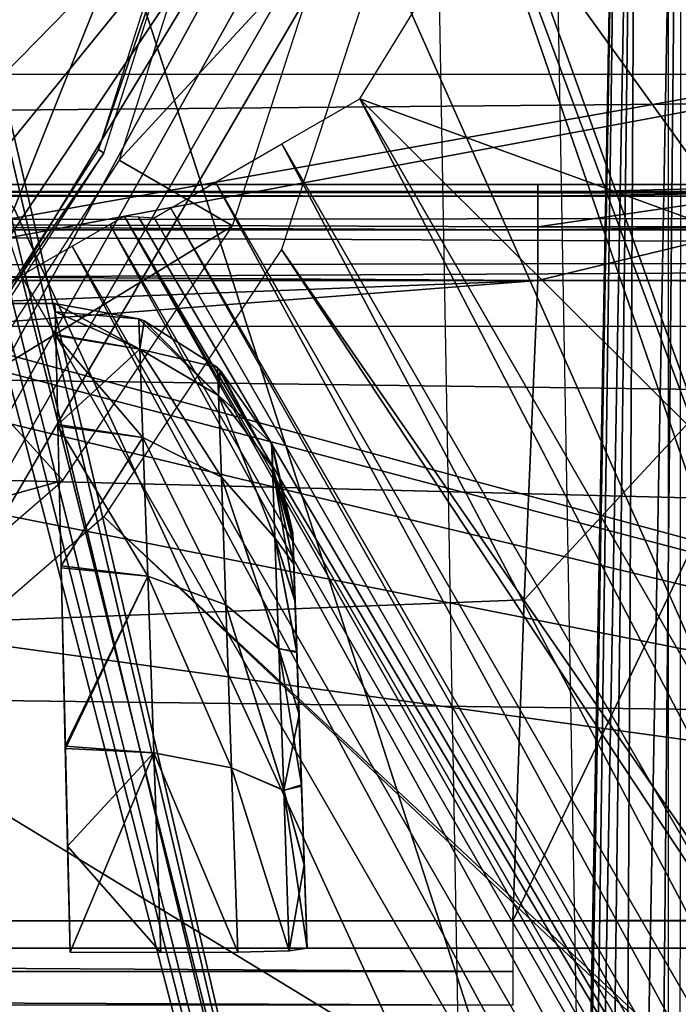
# Model space of a CAD drawing. Header units: millimetres. Extents: x -75 to 75, y -5 to 37.
# Tile 115 of 256: x -19.52 to -16.75, y 2.55 to 6.69. Entities that reach past the tile are written whole.
import ezdxf

# ---------------------------------------------------------------- set-up
doc = ezdxf.new("R2010")
doc.units = ezdxf.units.MM
doc.header["$LTSCALE"] = 101.851852
for name, color, linetype in [('102', 7, 'CONTINUOUS'), ('107', 7, 'CONTINUOUS'), ('113', 7, 'CONTINUOUS'), ('118', 7, 'CONTINUOUS'), ('139', 7, 'CONTINUOUS'), ('140', 7, 'CONTINUOUS'), ('174', 7, 'CONTINUOUS'), ('191', 7, 'CONTINUOUS'), ('192', 7, 'CONTINUOUS'), ('202', 7, 'CONTINUOUS'), ('205', 7, 'CONTINUOUS'), ('218', 7, 'CONTINUOUS'), ('350', 7, 'CONTINUOUS'), ('353', 7, 'CONTINUOUS'), ('354', 7, 'CONTINUOUS'), ('398', 7, 'CONTINUOUS'), ('413', 7, 'CONTINUOUS'), ('422', 7, 'CONTINUOUS'), ('426', 7, 'CONTINUOUS'), ('429', 7, 'CONTINUOUS'), ('43', 7, 'CONTINUOUS'), ('550', 7, 'CONTINUOUS'), ('553', 7, 'CONTINUOUS'), ('573', 7, 'CONTINUOUS'), ('587', 7, 'CONTINUOUS'), ('6', 7, 'CONTINUOUS'), ('604', 7, 'CONTINUOUS'), ('614', 7, 'CONTINUOUS'), ('632', 7, 'CONTINUOUS'), ('675', 7, 'CONTINUOUS'), ('678', 7, 'CONTINUOUS'), ('679', 7, 'CONTINUOUS'), ('760', 7, 'CONTINUOUS'), ('763', 7, 'CONTINUOUS'), ('8', 7, 'CONTINUOUS')]:
    doc.layers.add(name, color=color, linetype=linetype)

msp = doc.modelspace()

# ---------------------------------------------------------------- linework, layer by layer
at = {"layer": '102', "color": 251, "linetype": 'Continuous', "true_color": 0x464b4f}
for points in [[(-52, 6, -42.422), (-50.8451, 6, -40.4783), (-17.3407, 6, -42.422), (-52, 6, -42.422)], [(-11.5018, 6, 15.2483), (-11.9801, 6, 15.1532), (-52, 6, 16.422), (-11.5018, 6, 15.2483)], [(-52, 6, -4.75), (-11.9801, 6, 15.1532), (-51.5216, 6, -4.8452), (-52, 6, -4.75)], [(52, 6, 16.422), (-11.5018, 6, 15.2483), (-52, 6, 16.422), (52, 6, 16.422)], [(-11.9801, 6, 15.1532), (-52, 6, -4.75), (-52, 6, 16.422), (-11.9801, 6, 15.1532)], [(-51.5216, 6, -4.8452), (-11.9801, 6, 15.1532), (-51.1161, 6, -5.1161), (-51.5216, 6, -4.8452)], [(-51.1161, 6, -5.1161), (-11.9801, 6, 15.1532), (-50.8451, 6, -5.5217), (-51.1161, 6, -5.1161)], [(-50.8451, 6, -5.5217), (-11.9801, 6, 15.1532), (-50.75, 6, -6), (-50.8451, 6, -5.5217)], [(-50.8451, 6, -40.4783), (-50.75, 6, -40), (-17.3407, 6, -42.422), (-50.8451, 6, -40.4783)], [(-12.6566, 6, 14.4767), (-50.75, 6, -40), (-12.3856, 6, 14.8822), (-12.6566, 6, 14.4767)], [(-12.3856, 6, 14.8822), (-50.75, 6, -40), (-50.75, 6, -6), (-12.3856, 6, 14.8822)], [(-11.9801, 6, 15.1532), (-12.3856, 6, 14.8822), (-50.75, 6, -6), (-11.9801, 6, 15.1532)], [(-12.7518, 6, 13.9983), (-50.75, 6, -40), (-12.6566, 6, 14.4767), (-12.7518, 6, 13.9983)], [(-50.75, 6, -40), (-12.7518, 6, 13.9983), (-17.3407, 6, -42.422), (-50.75, 6, -40)], [(-17.3407, 6, -42.422), (-12.7518, 6, 13.9983), (-15.9884, 6, -42.6021), (-17.3407, 6, -42.422)]]:
    msp.add_3dface(points, dxfattribs=at)
at = {"layer": '107', "color": 251, "linetype": 'Continuous', "true_color": 0x464b4f}
for points in [[(-19.7295, 5.5, 82.0106), (-19.3705, 5.5, 82.0106), (-19.7295, 5.5, 79.9894), (-19.7295, 5.5, 82.0106)], [(-19.7295, 5.5, 79.9894), (-19.3705, 5.5, 82.0106), (-19.3705, 5.5, 79.9894), (-19.7295, 5.5, 79.9894)]]:
    msp.add_3dface(points, dxfattribs=at)
at = {"layer": '113', "color": 251, "linetype": 'Continuous', "true_color": 0x464b4f}
for points in [[(-18.3711, 4.5349, 82.0106), (-18.3699, 4.5007, 82.3791), (-18.3101, 2.7895, 78.0056), (-18.3711, 4.5349, 82.0106)], [(-18.3711, 4.5349, 79.9894), (-18.3711, 4.5349, 82.0106), (-18.3101, 2.7895, 78.0056), (-18.3711, 4.5349, 79.9894)], [(-18.3699, 4.5022, 79.6292), (-18.3711, 4.5349, 79.9894), (-18.3101, 2.7895, 78.0056), (-18.3699, 4.5022, 79.6292)], [(-18.3666, 4.406, 79.2829), (-18.3699, 4.5022, 79.6292), (-18.3101, 2.7895, 78.0056), (-18.3666, 4.406, 79.2829)], [(-18.3699, 4.5007, 82.3791), (-18.3665, 4.4032, 82.7244), (-18.3101, 2.7895, 78.0056), (-18.3699, 4.5007, 82.3791)], [(-18.3611, 4.2493, 78.9593), (-18.3666, 4.406, 79.2829), (-18.3101, 2.7895, 78.0056), (-18.3611, 4.2493, 78.9593)], [(-18.3665, 4.4032, 82.7244), (-18.361, 4.2455, 83.0468), (-18.3101, 2.7895, 78.0056), (-18.3665, 4.4032, 82.7244)], [(-18.3537, 4.0371, 78.669), (-18.3611, 4.2493, 78.9593), (-18.3101, 2.7895, 78.0056), (-18.3537, 4.0371, 78.669)], [(-18.361, 4.2455, 83.0468), (-18.3535, 4.0328, 83.3359), (-18.3101, 2.7895, 78.0056), (-18.361, 4.2455, 83.0468)], [(-18.3446, 3.7765, 78.4214), (-18.3537, 4.0371, 78.669), (-18.3101, 2.7895, 78.0056), (-18.3446, 3.7765, 78.4214)], [(-18.3535, 4.0328, 83.3359), (-18.3444, 3.7718, 83.5823), (-18.3101, 2.7895, 78.0056), (-18.3535, 4.0328, 83.3359)], [(-18.3341, 3.4756, 78.2244), (-18.3446, 3.7765, 78.4214), (-18.3101, 2.7895, 78.0056), (-18.3341, 3.4756, 78.2244)], [(-18.3444, 3.7718, 83.5823), (-18.3339, 3.4709, 83.7781), (-18.3101, 2.7895, 78.0056), (-18.3444, 3.7718, 83.5823)], [(-18.3225, 3.1444, 78.0845), (-18.3341, 3.4756, 78.2244), (-18.3101, 2.7895, 78.0056), (-18.3225, 3.1444, 78.0845)], [(-18.3339, 3.4709, 83.7781), (-18.3223, 3.1399, 83.9169), (-18.3101, 2.7895, 78.0056), (-18.3339, 3.4709, 83.7781)], [(-18.3223, 3.1399, 83.9169), (-18.3101, 2.7895, 83.9944), (-18.3101, 2.7895, 78.0056), (-18.3223, 3.1399, 83.9169)]]:
    msp.add_3dface(points, dxfattribs=at)
at = {"layer": '118', "color": 251, "linetype": 'Continuous', "true_color": 0x464b4f}
for points in [[(-19.018, 5.4358, 79.9894), (-19.3705, 5.5, 79.9894), (-19.018, 5.4358, 82.0106), (-19.018, 5.4358, 79.9894)], [(-19.3705, 5.5, 79.9894), (-19.3705, 5.5, 82.0106), (-19.018, 5.4358, 82.0106), (-19.3705, 5.5, 79.9894)], [(-18.9958, 5.4272, 82.0106), (-19.018, 5.4358, 79.9894), (-19.018, 5.4358, 82.0106), (-18.9958, 5.4272, 82.0106)], [(-18.9958, 5.4272, 79.9894), (-19.018, 5.4358, 79.9894), (-18.9958, 5.4272, 82.0106), (-18.9958, 5.4272, 79.9894)], [(-18.687, 5.23, 79.9894), (-18.9958, 5.4272, 79.9894), (-18.687, 5.23, 82.0106), (-18.687, 5.23, 79.9894)], [(-18.687, 5.23, 82.0106), (-18.9958, 5.4272, 79.9894), (-18.9958, 5.4272, 82.0106), (-18.687, 5.23, 82.0106)], [(-18.6758, 5.2193, 79.9894), (-18.687, 5.23, 79.9894), (-18.6758, 5.2193, 82.0106), (-18.6758, 5.2193, 79.9894)], [(-18.6758, 5.2193, 82.0106), (-18.687, 5.23, 79.9894), (-18.687, 5.23, 82.0106), (-18.6758, 5.2193, 82.0106)], [(-18.4598, 4.9133, 79.9894), (-18.6758, 5.2193, 79.9894), (-18.4598, 4.9133, 82.0106), (-18.4598, 4.9133, 79.9894)], [(-18.4598, 4.9133, 82.0106), (-18.6758, 5.2193, 79.9894), (-18.6758, 5.2193, 82.0106), (-18.4598, 4.9133, 82.0106)], [(-18.4569, 4.9067, 79.9894), (-18.4598, 4.9133, 79.9894), (-18.4569, 4.9067, 82.0106), (-18.4569, 4.9067, 79.9894)], [(-18.4569, 4.9067, 82.0106), (-18.4598, 4.9133, 79.9894), (-18.4598, 4.9133, 82.0106), (-18.4569, 4.9067, 82.0106)], [(-18.3711, 4.5349, 82.0106), (-18.3711, 4.5349, 79.9894), (-18.4569, 4.9067, 79.9894), (-18.3711, 4.5349, 82.0106)], [(-18.3711, 4.5349, 82.0106), (-18.4569, 4.9067, 79.9894), (-18.4569, 4.9067, 82.0106), (-18.3711, 4.5349, 82.0106)]]:
    msp.add_3dface(points, dxfattribs=at)
at = {"layer": '139', "color": 251, "linetype": 'Continuous', "true_color": 0x464b4f}
for points in [[(-19.3705, 5.5, 79.9894), (-19.0136, 5.3083, 79.1351), (-19.3674, 5.3695, 79.114), (-19.3705, 5.5, 79.9894)], [(-19.3705, 5.5, 79.9894), (-19.018, 5.4358, 79.9894), (-19.0136, 5.3083, 79.1351), (-19.3705, 5.5, 79.9894)], [(-19.018, 5.4358, 79.9894), (-18.9958, 5.4272, 79.9894), (-18.6829, 5.1125, 79.2005), (-19.018, 5.4358, 79.9894)], [(-19.018, 5.4358, 79.9894), (-18.6829, 5.1125, 79.2005), (-19.0136, 5.3083, 79.1351), (-19.018, 5.4358, 79.9894)], [(-18.9958, 5.4272, 79.9894), (-18.687, 5.23, 79.9894), (-18.6829, 5.1125, 79.2005), (-18.9958, 5.4272, 79.9894)], [(-19.3674, 5.3695, 79.114), (-19.0136, 5.3083, 79.1351), (-19.3586, 4.9909, 78.3174), (-19.3674, 5.3695, 79.114)], [(-19.0136, 5.3083, 79.1351), (-19.0006, 4.9367, 78.3556), (-19.3586, 4.9909, 78.3174), (-19.0136, 5.3083, 79.1351)], [(-19.0136, 5.3083, 79.1351), (-18.6709, 4.7701, 78.4802), (-19.0006, 4.9367, 78.3556), (-19.0136, 5.3083, 79.1351)], [(-18.6829, 5.1125, 79.2005), (-18.6709, 4.7701, 78.4802), (-19.0136, 5.3083, 79.1351), (-18.6829, 5.1125, 79.2005)], [(-18.687, 5.23, 79.9894), (-18.4563, 4.8114, 79.3004), (-18.6829, 5.1125, 79.2005), (-18.687, 5.23, 79.9894)], [(-18.687, 5.23, 79.9894), (-18.6758, 5.2193, 79.9894), (-18.4563, 4.8114, 79.3004), (-18.687, 5.23, 79.9894)], [(-18.6758, 5.2193, 79.9894), (-18.4598, 4.9133, 79.9894), (-18.4563, 4.8114, 79.3004), (-18.6758, 5.2193, 79.9894)], [(-18.4563, 4.8114, 79.3004), (-18.4459, 4.5147, 78.6705), (-18.6829, 5.1125, 79.2005), (-18.4563, 4.8114, 79.3004)], [(-18.6829, 5.1125, 79.2005), (-18.4459, 4.5147, 78.6705), (-18.6709, 4.7701, 78.4802), (-18.6829, 5.1125, 79.2005)], [(-19.3586, 4.9909, 78.3174), (-19.0006, 4.9367, 78.3556), (-19.3448, 4.397, 77.6653), (-19.3586, 4.9909, 78.3174)], [(-19.0006, 4.9367, 78.3556), (-18.9802, 4.3538, 77.7188), (-19.3448, 4.397, 77.6653), (-19.0006, 4.9367, 78.3556)], [(-19.0006, 4.9367, 78.3556), (-18.6522, 4.2328, 77.8912), (-18.9802, 4.3538, 77.7188), (-19.0006, 4.9367, 78.3556)], [(-18.6709, 4.7701, 78.4802), (-18.6522, 4.2328, 77.8912), (-19.0006, 4.9367, 78.3556), (-18.6709, 4.7701, 78.4802)], [(-18.3699, 4.5022, 79.6292), (-18.4598, 4.9133, 79.9894), (-18.4569, 4.9067, 79.9894), (-18.3699, 4.5022, 79.6292)], [(-18.4598, 4.9133, 79.9894), (-18.3699, 4.5022, 79.6292), (-18.4563, 4.8114, 79.3004), (-18.4598, 4.9133, 79.9894)], [(-18.3711, 4.5349, 79.9894), (-18.3699, 4.5022, 79.6292), (-18.4569, 4.9067, 79.9894), (-18.3711, 4.5349, 79.9894)], [(-18.3666, 4.406, 79.2829), (-18.3611, 4.2493, 78.9593), (-18.4563, 4.8114, 79.3004), (-18.3666, 4.406, 79.2829)], [(-18.4563, 4.8114, 79.3004), (-18.3611, 4.2493, 78.9593), (-18.4459, 4.5147, 78.6705), (-18.4563, 4.8114, 79.3004)], [(-18.3699, 4.5022, 79.6292), (-18.3666, 4.406, 79.2829), (-18.4563, 4.8114, 79.3004), (-18.3699, 4.5022, 79.6292)], [(-18.6709, 4.7701, 78.4802), (-18.4296, 4.0485, 78.1534), (-18.6522, 4.2328, 77.8912), (-18.6709, 4.7701, 78.4802)], [(-18.4459, 4.5147, 78.6705), (-18.4296, 4.0485, 78.1534), (-18.6709, 4.7701, 78.4802), (-18.4459, 4.5147, 78.6705)], [(-18.4459, 4.5147, 78.6705), (-18.3537, 4.0371, 78.669), (-18.4296, 4.0485, 78.1534), (-18.4459, 4.5147, 78.6705)], [(-18.3611, 4.2493, 78.9593), (-18.3537, 4.0371, 78.669), (-18.4459, 4.5147, 78.6705), (-18.3611, 4.2493, 78.9593)], [(-19.3448, 4.397, 77.6653), (-18.9802, 4.3538, 77.7188), (-19.3271, 3.6391, 77.214), (-19.3448, 4.397, 77.6653)], [(-18.9802, 4.3538, 77.7188), (-18.9543, 3.6105, 77.2802), (-19.3271, 3.6391, 77.214), (-18.9802, 4.3538, 77.7188)], [(-18.9802, 4.3538, 77.7188), (-18.6282, 3.5473, 77.4844), (-18.9543, 3.6105, 77.2802), (-18.9802, 4.3538, 77.7188)], [(-18.6522, 4.2328, 77.8912), (-18.6282, 3.5473, 77.4844), (-18.9802, 4.3538, 77.7188), (-18.6522, 4.2328, 77.8912)], [(-18.4296, 4.0485, 78.1534), (-18.4088, 3.4528, 77.7933), (-18.6522, 4.2328, 77.8912), (-18.4296, 4.0485, 78.1534)], [(-18.6522, 4.2328, 77.8912), (-18.4088, 3.4528, 77.7933), (-18.6282, 3.5473, 77.4844), (-18.6522, 4.2328, 77.8912)], [(-18.3446, 3.7765, 78.4214), (-18.3341, 3.4756, 78.2244), (-18.4296, 4.0485, 78.1534), (-18.3446, 3.7765, 78.4214)], [(-18.4296, 4.0485, 78.1534), (-18.3341, 3.4756, 78.2244), (-18.4088, 3.4528, 77.7933), (-18.4296, 4.0485, 78.1534)], [(-18.3537, 4.0371, 78.669), (-18.3446, 3.7765, 78.4214), (-18.4296, 4.0485, 78.1534), (-18.3537, 4.0371, 78.669)], [(-19.3271, 3.6391, 77.214), (-18.9543, 3.6105, 77.2802), (-19.3173, 3.2188, 77.0767), (-19.3271, 3.6391, 77.214)], [(-18.9543, 3.6105, 77.2802), (-18.925, 2.7715, 77.0778), (-19.3173, 3.2188, 77.0767), (-18.9543, 3.6105, 77.2802)], [(-18.6282, 3.5473, 77.4844), (-18.6012, 2.7732, 77.2951), (-18.9543, 3.6105, 77.2802), (-18.6282, 3.5473, 77.4844)], [(-18.6012, 2.7732, 77.2951), (-18.925, 2.7715, 77.0778), (-18.9543, 3.6105, 77.2802), (-18.6012, 2.7732, 77.2951)], [(-18.4088, 3.4528, 77.7933), (-18.3853, 2.7785, 77.6209), (-18.6282, 3.5473, 77.4844), (-18.4088, 3.4528, 77.7933)], [(-18.3853, 2.7785, 77.6209), (-18.6012, 2.7732, 77.2951), (-18.6282, 3.5473, 77.4844), (-18.3853, 2.7785, 77.6209)], [(-18.3341, 3.4756, 78.2244), (-18.3225, 3.1444, 78.0845), (-18.4088, 3.4528, 77.7933), (-18.3341, 3.4756, 78.2244)], [(-18.4088, 3.4528, 77.7933), (-18.3101, 2.7895, 78.0056), (-18.3853, 2.7785, 77.6209), (-18.4088, 3.4528, 77.7933)], [(-18.3225, 3.1444, 78.0845), (-18.3101, 2.7895, 78.0056), (-18.4088, 3.4528, 77.7933), (-18.3225, 3.1444, 78.0845)], [(-18.925, 2.7715, 77.0778), (-19.307, 2.7727, 77.0018), (-19.3173, 3.2188, 77.0767), (-18.925, 2.7715, 77.0778)]]:
    msp.add_3dface(points, dxfattribs=at)
at = {"layer": '140', "color": 251, "linetype": 'Continuous', "true_color": 0x464b4f}
for points in [[(-19.018, 5.4358, 82.0106), (-19.3705, 5.5, 82.0106), (-19.3696, 5.4651, 82.4666), (-19.018, 5.4358, 82.0106)], [(-19.3696, 5.4651, 82.4666), (-19.3673, 5.3657, 82.8983), (-19.0136, 5.3083, 82.8649), (-19.3696, 5.4651, 82.4666)], [(-19.018, 5.4358, 82.0106), (-19.3696, 5.4651, 82.4666), (-19.0136, 5.3083, 82.8649), (-19.018, 5.4358, 82.0106)], [(-18.9958, 5.4272, 82.0106), (-19.018, 5.4358, 82.0106), (-19.0136, 5.3083, 82.8649), (-18.9958, 5.4272, 82.0106)], [(-18.687, 5.23, 82.0106), (-18.9958, 5.4272, 82.0106), (-19.0136, 5.3083, 82.8649), (-18.687, 5.23, 82.0106)], [(-19.3673, 5.3657, 82.8983), (-19.3584, 4.9842, 83.6926), (-19.0006, 4.9367, 83.6444), (-19.3673, 5.3657, 82.8983)], [(-19.0136, 5.3083, 82.8649), (-19.3673, 5.3657, 82.8983), (-19.0006, 4.9367, 83.6444), (-19.0136, 5.3083, 82.8649)], [(-18.687, 5.23, 82.0106), (-19.0136, 5.3083, 82.8649), (-18.6829, 5.1125, 82.7995), (-18.687, 5.23, 82.0106)], [(-18.6829, 5.1125, 82.7995), (-19.0136, 5.3083, 82.8649), (-18.6709, 4.7701, 83.5198), (-18.6829, 5.1125, 82.7995)], [(-19.0136, 5.3083, 82.8649), (-19.0006, 4.9367, 83.6444), (-18.6709, 4.7701, 83.5198), (-19.0136, 5.3083, 82.8649)], [(-18.6758, 5.2193, 82.0106), (-18.687, 5.23, 82.0106), (-18.6829, 5.1125, 82.7995), (-18.6758, 5.2193, 82.0106)], [(-18.4598, 4.9133, 82.0106), (-18.6758, 5.2193, 82.0106), (-18.6829, 5.1125, 82.7995), (-18.4598, 4.9133, 82.0106)], [(-18.4563, 4.8114, 82.6995), (-18.6829, 5.1125, 82.7995), (-18.4459, 4.5147, 83.3295), (-18.4563, 4.8114, 82.6995)], [(-18.4598, 4.9133, 82.0106), (-18.6829, 5.1125, 82.7995), (-18.4563, 4.8114, 82.6995), (-18.4598, 4.9133, 82.0106)], [(-18.6829, 5.1125, 82.7995), (-18.6709, 4.7701, 83.5198), (-18.4459, 4.5147, 83.3295), (-18.6829, 5.1125, 82.7995)], [(-19.0006, 4.9367, 83.6444), (-19.3584, 4.9842, 83.6926), (-18.9802, 4.3538, 84.2812), (-19.0006, 4.9367, 83.6444)], [(-19.3584, 4.9842, 83.6926), (-19.3446, 4.3882, 84.3418), (-18.9802, 4.3538, 84.2812), (-19.3584, 4.9842, 83.6926)], [(-18.6709, 4.7701, 83.5198), (-19.0006, 4.9367, 83.6444), (-18.6522, 4.2328, 84.1088), (-18.6709, 4.7701, 83.5198)], [(-19.0006, 4.9367, 83.6444), (-18.9802, 4.3538, 84.2812), (-18.6522, 4.2328, 84.1088), (-19.0006, 4.9367, 83.6444)], [(-18.4569, 4.9067, 82.0106), (-18.4598, 4.9133, 82.0106), (-18.4563, 4.8114, 82.6995), (-18.4569, 4.9067, 82.0106)], [(-18.3711, 4.5349, 82.0106), (-18.4569, 4.9067, 82.0106), (-18.4563, 4.8114, 82.6995), (-18.3711, 4.5349, 82.0106)], [(-18.3699, 4.5007, 82.3791), (-18.3711, 4.5349, 82.0106), (-18.4563, 4.8114, 82.6995), (-18.3699, 4.5007, 82.3791)], [(-18.3665, 4.4032, 82.7244), (-18.4563, 4.8114, 82.6995), (-18.4459, 4.5147, 83.3295), (-18.3665, 4.4032, 82.7244)], [(-18.3665, 4.4032, 82.7244), (-18.3699, 4.5007, 82.3791), (-18.4563, 4.8114, 82.6995), (-18.3665, 4.4032, 82.7244)], [(-18.4459, 4.5147, 83.3295), (-18.6709, 4.7701, 83.5198), (-18.4296, 4.0486, 83.8465), (-18.4459, 4.5147, 83.3295)], [(-18.6709, 4.7701, 83.5198), (-18.6522, 4.2328, 84.1088), (-18.4296, 4.0486, 83.8465), (-18.6709, 4.7701, 83.5198)], [(-18.361, 4.2455, 83.0468), (-18.3665, 4.4032, 82.7244), (-18.4459, 4.5147, 83.3295), (-18.361, 4.2455, 83.0468)], [(-18.3535, 4.0328, 83.3359), (-18.4459, 4.5147, 83.3295), (-18.4296, 4.0486, 83.8465), (-18.3535, 4.0328, 83.3359)], [(-18.3535, 4.0328, 83.3359), (-18.361, 4.2455, 83.0468), (-18.4459, 4.5147, 83.3295), (-18.3535, 4.0328, 83.3359)], [(-19.3446, 4.3882, 84.3418), (-19.3269, 3.6293, 84.79), (-18.9802, 4.3538, 84.2812), (-19.3446, 4.3882, 84.3418)], [(-18.9802, 4.3538, 84.2812), (-19.3269, 3.6293, 84.79), (-18.9543, 3.6104, 84.7199), (-18.9802, 4.3538, 84.2812)], [(-18.6522, 4.2328, 84.1088), (-18.9802, 4.3538, 84.2812), (-18.6282, 3.5474, 84.5156), (-18.6522, 4.2328, 84.1088)], [(-18.9802, 4.3538, 84.2812), (-18.9543, 3.6104, 84.7199), (-18.6282, 3.5474, 84.5156), (-18.9802, 4.3538, 84.2812)], [(-18.4296, 4.0486, 83.8465), (-18.6522, 4.2328, 84.1088), (-18.4088, 3.453, 84.2066), (-18.4296, 4.0486, 83.8465)], [(-18.6522, 4.2328, 84.1088), (-18.6282, 3.5474, 84.5156), (-18.4088, 3.453, 84.2066), (-18.6522, 4.2328, 84.1088)], [(-18.3444, 3.7718, 83.5823), (-18.4296, 4.0486, 83.8465), (-18.4088, 3.453, 84.2066), (-18.3444, 3.7718, 83.5823)], [(-18.3444, 3.7718, 83.5823), (-18.3535, 4.0328, 83.3359), (-18.4296, 4.0486, 83.8465), (-18.3444, 3.7718, 83.5823)], [(-18.3339, 3.4709, 83.7781), (-18.3444, 3.7718, 83.5823), (-18.4088, 3.453, 84.2066), (-18.3339, 3.4709, 83.7781)], [(-19.3269, 3.6293, 84.79), (-19.307, 2.7727, 84.9982), (-18.9543, 3.6104, 84.7199), (-19.3269, 3.6293, 84.79)], [(-18.9543, 3.6104, 84.7199), (-19.307, 2.7727, 84.9982), (-18.925, 2.7715, 84.9222), (-18.9543, 3.6104, 84.7199)], [(-18.9543, 3.6104, 84.7199), (-18.6012, 2.7732, 84.7049), (-18.6282, 3.5474, 84.5156), (-18.9543, 3.6104, 84.7199)], [(-18.9543, 3.6104, 84.7199), (-18.925, 2.7715, 84.9222), (-18.6012, 2.7732, 84.7049), (-18.9543, 3.6104, 84.7199)], [(-18.4088, 3.453, 84.2066), (-18.6282, 3.5474, 84.5156), (-18.3853, 2.7785, 84.3791), (-18.4088, 3.453, 84.2066)], [(-18.6282, 3.5474, 84.5156), (-18.6012, 2.7732, 84.7049), (-18.3853, 2.7785, 84.3791), (-18.6282, 3.5474, 84.5156)], [(-18.3223, 3.1399, 83.9169), (-18.3339, 3.4709, 83.7781), (-18.4088, 3.453, 84.2066), (-18.3223, 3.1399, 83.9169)], [(-18.3223, 3.1399, 83.9169), (-18.4088, 3.453, 84.2066), (-18.3853, 2.7785, 84.3791), (-18.3223, 3.1399, 83.9169)], [(-18.3101, 2.7895, 83.9944), (-18.3223, 3.1399, 83.9169), (-18.3853, 2.7785, 84.3791), (-18.3101, 2.7895, 83.9944)], [(-18.6012, 2.7732, 84.7049), (-18.3875, 2.7784, 84.3844), (-18.3853, 2.7785, 84.3791), (-18.6012, 2.7732, 84.7049)]]:
    msp.add_3dface(points, dxfattribs=at)
at = {"layer": '174', "color": 251, "linetype": 'Continuous', "true_color": 0x464b4f}
for points in [[(-55.2537, 12.2105, -93.7391), (-20.6443, 5.5761, -93.5074), (-10.3562, 7.4922, -93.5743), (-55.2537, 12.2105, -93.7391)], [(-10.3562, 7.4922, -93.5743), (-20.6443, 5.5761, -93.5074), (-10.3562, 2.7895, -93.4101), (-10.3562, 7.4922, -93.5743)], [(-20.6443, 5.5761, -93.5074), (-20.3681, 5.4188, -93.5019), (-10.3562, 2.7895, -93.4101), (-20.6443, 5.5761, -93.5074)], [(-20.3681, 5.4188, -93.5019), (-20.1037, 5.1241, -93.4916), (-10.3562, 2.7895, -93.4101), (-20.3681, 5.4188, -93.5019)], [(-20.1037, 5.1241, -93.4916), (-19.8939, 4.6713, -93.4758), (-10.3562, 2.7895, -93.4101), (-20.1037, 5.1241, -93.4916)], [(-19.8939, 4.6713, -93.4758), (-19.8033, 4.0893, -93.4555), (-10.3562, 2.7895, -93.4101), (-19.8939, 4.6713, -93.4758)], [(-19.8033, 4.0893, -93.4555), (-19.7806, 2.7895, -93.4101), (-10.3562, 2.7895, -93.4101), (-19.8033, 4.0893, -93.4555)]]:
    msp.add_3dface(points, dxfattribs=at)
at = {"layer": '191', "color": 251, "linetype": 'Continuous', "true_color": 0x464b4f}
for points in [[(-52, 5.5958, 17.0564), (-52, 4.2501, 17.6839), (52, 2.9042, 18.3115), (-52, 5.5958, 17.0564)], [(52, 5.5958, 17.0564), (-52, 5.5958, 17.0564), (52, 4.2501, 17.6839), (52, 5.5958, 17.0564)], [(52, 4.2501, 17.6839), (-52, 5.5958, 17.0564), (52, 2.9042, 18.3115), (52, 4.2501, 17.6839)], [(-52, 4.2501, 17.6839), (-52, 2.9042, 18.3115), (52, 2.9042, 18.3115), (-52, 4.2501, 17.6839)]]:
    msp.add_3dface(points, dxfattribs=at)
at = {"layer": '192', "color": 251, "linetype": 'Continuous', "true_color": 0x464b4f}
for points in [[(52, 6, 16.422), (-52, 6, 16.422), (-52, 5.9505, 16.6804), (52, 6, 16.422)], [(52, 5.9505, 16.6804), (52, 6, 16.422), (-52, 5.9505, 16.6804), (52, 5.9505, 16.6804)], [(-52, 5.809, 16.9025), (52, 5.9505, 16.6804), (-52, 5.9505, 16.6804), (-52, 5.809, 16.9025)], [(52, 5.809, 16.9025), (52, 5.9505, 16.6804), (-52, 5.809, 16.9025), (52, 5.809, 16.9025)], [(-52, 5.5958, 17.0564), (52, 5.809, 16.9025), (-52, 5.809, 16.9025), (-52, 5.5958, 17.0564)], [(-52, 5.5958, 17.0564), (52, 5.5958, 17.0564), (52, 5.809, 16.9025), (-52, 5.5958, 17.0564)]]:
    msp.add_3dface(points, dxfattribs=at)
at = {"layer": '202', "color": 251, "linetype": 'Continuous', "true_color": 0x464b4f}
for points in [[(-52, 4.2501, -43.6839), (-52, 5.5958, -43.0564), (-17.3407, 5.5958, -43.0564), (-52, 4.2501, -43.6839)], [(-17.3972, 4.2532, -43.6825), (-52, 2.9042, -44.3115), (-17.3407, 5.5958, -43.0564), (-17.3972, 4.2532, -43.6825)], [(-52, 2.9042, -44.3115), (-52, 4.2501, -43.6839), (-17.3407, 5.5958, -43.0564), (-52, 2.9042, -44.3115)], [(-17.445, 2.9042, -44.3115), (-52, 2.9042, -44.3115), (-17.3972, 4.2532, -43.6825), (-17.445, 2.9042, -44.3115)]]:
    msp.add_3dface(points, dxfattribs=at)
at = {"layer": '205', "color": 251, "linetype": 'Continuous', "true_color": 0x464b4f}
for points in [[(-52, 2.9042, -44.3115), (-17.445, 2.9042, -44.3115), (-17.445, 2.6908, -44.4656), (-52, 2.9042, -44.3115)], [(-52, 2.691, -44.4654), (-52, 2.9042, -44.3115), (-17.445, 2.6908, -44.4656), (-52, 2.691, -44.4654)], [(-52, 2.5495, -44.6875), (-52, 2.691, -44.4654), (-17.445, 2.5495, -44.6875), (-52, 2.5495, -44.6875)], [(-17.445, 2.5495, -44.6875), (-52, 2.691, -44.4654), (-17.445, 2.6908, -44.4656), (-17.445, 2.5495, -44.6875)]]:
    msp.add_3dface(points, dxfattribs=at)
at = {"layer": '218', "color": 251, "linetype": 'Continuous', "true_color": 0x464b4f}
for points in [[(-58.5, 7.4961, 93.5745), (-10.3562, 12.2105, 93.7391), (-55.0838, 5.6242, 93.5091), (-58.5, 7.4961, 93.5745)], [(-55.0838, 5.6242, 93.5091), (-10.3562, 12.2105, 93.7391), (-54.9162, 5.6242, 93.5091), (-55.0838, 5.6242, 93.5091)], [(-54.9162, 5.6242, 93.5091), (-10.3562, 12.2105, 93.7391), (-54.6527, 5.5791, 93.5075), (-54.9162, 5.6242, 93.5091)], [(-54.6527, 5.5791, 93.5075), (-10.3562, 12.2105, 93.7391), (-54.3735, 5.4232, 93.5021), (-54.6527, 5.5791, 93.5075)], [(-54.3735, 5.4232, 93.5021), (-10.3562, 12.2105, 93.7391), (-54.104, 5.1245, 93.4916), (-54.3735, 5.4232, 93.5021)], [(-54.104, 5.1245, 93.4916), (-10.3562, 12.2105, 93.7391), (-53.8924, 4.6662, 93.4756), (-54.104, 5.1245, 93.4916)], [(-53.8924, 4.6662, 93.4756), (-10.3562, 12.2105, 93.7391), (-53.8033, 4.0893, 93.4555), (-53.8924, 4.6662, 93.4756)], [(-53.8033, 4.0893, 93.4555), (-10.3562, 12.2105, 93.7391), (-53.7806, 2.7895, 93.4101), (-53.8033, 4.0893, 93.4555)], [(-10.3562, 12.2105, 93.7391), (-38.3557, 5.5761, 93.5074), (-53.7806, 2.7895, 93.4101), (-10.3562, 12.2105, 93.7391)], [(-38.0838, 5.6242, 93.5091), (-38.3557, 5.5761, 93.5074), (-10.3562, 12.2105, 93.7391), (-38.0838, 5.6242, 93.5091)], [(-37.9162, 5.6242, 93.5091), (-38.0838, 5.6242, 93.5091), (-10.3562, 12.2105, 93.7391), (-37.9162, 5.6242, 93.5091)], [(-37.6527, 5.5791, 93.5075), (-37.9162, 5.6242, 93.5091), (-10.3562, 12.2105, 93.7391), (-37.6527, 5.5791, 93.5075)], [(-37.3735, 5.4232, 93.5021), (-37.6527, 5.5791, 93.5075), (-10.3562, 12.2105, 93.7391), (-37.3735, 5.4232, 93.5021)], [(-37.104, 5.1245, 93.4916), (-37.3735, 5.4232, 93.5021), (-10.3562, 12.2105, 93.7391), (-37.104, 5.1245, 93.4916)], [(-36.8924, 4.6662, 93.4756), (-37.104, 5.1245, 93.4916), (-10.3562, 12.2105, 93.7391), (-36.8924, 4.6662, 93.4756)], [(-36.8033, 4.0893, 93.4555), (-36.8924, 4.6662, 93.4756), (-10.3562, 12.2105, 93.7391), (-36.8033, 4.0893, 93.4555)], [(-36.7806, 2.7895, 93.4101), (-36.8033, 4.0893, 93.4555), (-10.3562, 12.2105, 93.7391), (-36.7806, 2.7895, 93.4101)], [(-10.3562, 7.4948, 93.5744), (-36.7806, 2.7895, 93.4101), (-10.3562, 12.2105, 93.7391), (-10.3562, 7.4948, 93.5744)], [(-10.3562, 2.7895, 93.4101), (-36.7806, 2.7895, 93.4101), (-10.3562, 7.4948, 93.5744), (-10.3562, 2.7895, 93.4101)]]:
    msp.add_3dface(points, dxfattribs=at)
at = {"layer": '350', "color": 251, "linetype": 'Continuous', "true_color": 0x464b4f}
for points in [[(-17.445, 2.9042, -44.3115), (-16.1545, 5.5936, -43.2154), (-16.3058, 2.9078, -44.4553), (-17.445, 2.9042, -44.3115)], [(-17.445, 2.9042, -44.3115), (-17.3972, 4.2532, -43.6825), (-16.1545, 5.5936, -43.2154), (-17.445, 2.9042, -44.3115)], [(-17.3972, 4.2532, -43.6825), (-17.3407, 5.5958, -43.0564), (-16.1545, 5.5936, -43.2154), (-17.3972, 4.2532, -43.6825)]]:
    msp.add_3dface(points, dxfattribs=at)
at = {"layer": '353', "color": 251, "linetype": 'Continuous', "true_color": 0x464b4f}
for points in [[(-17.3407, 5.9645, -42.6422), (-15.9884, 6, -42.6021), (-16.3578, 5.9644, -42.741), (-17.3407, 5.9645, -42.6422)], [(-17.3407, 6, -42.422), (-15.9884, 6, -42.6021), (-17.3407, 5.9645, -42.6422), (-17.3407, 6, -42.422)], [(-17.3407, 5.9645, -42.6422), (-16.3578, 5.9644, -42.741), (-17.3407, 5.9505, -42.6804), (-17.3407, 5.9645, -42.6422)], [(-17.3407, 5.9505, -42.6804), (-16.3578, 5.9644, -42.741), (-17.3407, 5.8227, -42.8875), (-17.3407, 5.9505, -42.6804)], [(-17.3407, 5.8227, -42.8875), (-16.3578, 5.9644, -42.741), (-16.4065, 5.8226, -42.9814), (-17.3407, 5.8227, -42.8875)], [(-17.3407, 5.8227, -42.8875), (-16.4065, 5.8226, -42.9814), (-17.3407, 5.8092, -42.9023), (-17.3407, 5.8227, -42.8875)], [(-16.4065, 5.8226, -42.9814), (-17.3407, 5.5958, -43.0564), (-17.3407, 5.8092, -42.9023), (-16.4065, 5.8226, -42.9814)], [(-16.1545, 5.5936, -43.2154), (-17.3407, 5.5958, -43.0564), (-16.4065, 5.8226, -42.9814), (-16.1545, 5.5936, -43.2154)]]:
    msp.add_3dface(points, dxfattribs=at)
at = {"layer": '354', "color": 251, "linetype": 'Continuous', "true_color": 0x464b4f}
for points in [[(-52, 6, -42.422), (-17.3407, 6, -42.422), (-17.3407, 5.9645, -42.6422), (-52, 6, -42.422)], [(-52, 5.9505, -42.6804), (-52, 6, -42.422), (-17.3407, 5.9505, -42.6804), (-52, 5.9505, -42.6804)], [(-52, 6, -42.422), (-17.3407, 5.9645, -42.6422), (-17.3407, 5.9505, -42.6804), (-52, 6, -42.422)], [(-52, 5.9505, -42.6804), (-17.3407, 5.8227, -42.8875), (-17.3407, 5.8092, -42.9023), (-52, 5.9505, -42.6804)], [(-52, 5.9505, -42.6804), (-17.3407, 5.9505, -42.6804), (-17.3407, 5.8227, -42.8875), (-52, 5.9505, -42.6804)], [(-52, 5.809, -42.9025), (-52, 5.9505, -42.6804), (-17.3407, 5.8092, -42.9023), (-52, 5.809, -42.9025)], [(-17.3407, 5.5958, -43.0564), (-52, 5.809, -42.9025), (-17.3407, 5.8092, -42.9023), (-17.3407, 5.5958, -43.0564)], [(-17.3407, 5.5958, -43.0564), (-52, 5.5958, -43.0564), (-52, 5.809, -42.9025), (-17.3407, 5.5958, -43.0564)]]:
    msp.add_3dface(points, dxfattribs=at)
at = {"layer": '398', "color": 251, "linetype": 'Continuous', "true_color": 0x464b4f}
for points in [[(-16.793, -0.0814, 160.5), (-19.0881, 7.0358, 160.5), (-16.793, 20.0814, 160.5), (-16.793, -0.0814, 160.5)], [(-19.5419, 5.8989, 160.5), (-19.0881, 7.0358, 160.5), (-16.793, -0.0814, 160.5), (-19.5419, 5.8989, 160.5)], [(-25, -4.4214, 160.5), (-19.5419, 5.8989, 160.5), (-16.793, -0.0814, 160.5), (-25, -4.4214, 160.5)]]:
    msp.add_3dface(points, dxfattribs=at)
at = {"layer": '413', "color": 251, "linetype": 'Continuous', "true_color": 0x464b4f}
for points in [[(-15.8017, 2.6098, 162.5), (-17.961, 8.6055, 162.5), (-17.9398, 8.3551, 162.5), (-15.8017, 2.6098, 162.5)], [(-15.8017, 8.6055, 162.5), (-17.961, 8.6055, 162.5), (-15.8017, 2.6098, 162.5), (-15.8017, 8.6055, 162.5)], [(-17.9994, 7.0083, 162.5), (-15.6653, 1.7464, 162.5), (-17.9398, 8.3551, 162.5), (-17.9994, 7.0083, 162.5)], [(-15.6653, 1.7464, 162.5), (-15.8017, 2.6098, 162.5), (-17.9398, 8.3551, 162.5), (-15.6653, 1.7464, 162.5)], [(-18.4178, 5.7264, 162.5), (-15.6653, 1.7464, 162.5), (-17.9994, 7.0083, 162.5), (-18.4178, 5.7264, 162.5)], [(-19.1645, 4.6035, 162.5), (-15.2718, 0.9707, 162.5), (-18.4178, 5.7264, 162.5), (-19.1645, 4.6035, 162.5)], [(-15.2718, 0.9707, 162.5), (-15.6653, 1.7464, 162.5), (-18.4178, 5.7264, 162.5), (-15.2718, 0.9707, 162.5)], [(-20.1849, 3.7219, 162.5), (-14.659, 0.3529, 162.5), (-19.1645, 4.6035, 162.5), (-20.1849, 3.7219, 162.5)], [(-14.659, 0.3529, 162.5), (-15.2718, 0.9707, 162.5), (-19.1645, 4.6035, 162.5), (-14.659, 0.3529, 162.5)], [(-21.4039, 3.1461, 162.5), (-14.659, 0.3529, 162.5), (-20.1849, 3.7219, 162.5), (-21.4039, 3.1461, 162.5)], [(-13.8858, -0.0469, 162.5), (-14.659, 0.3529, 162.5), (-21.4039, 3.1461, 162.5), (-13.8858, -0.0469, 162.5)], [(-21.4039, -2.456, 162.5), (-13.8858, -0.0469, 162.5), (-21.4039, 3.1461, 162.5), (-21.4039, -2.456, 162.5)]]:
    msp.add_3dface(points, dxfattribs=at)
at = {"layer": '422', "color": 251, "linetype": 'Continuous', "true_color": 0x464b4f}
msp.add_3dface([(-19.0881, 7.0358, 160.5), (-19.5419, 5.8989, 160.5), (-20.6042, 7.294, 162.3284), (-19.0881, 7.0358, 160.5)], dxfattribs=at)
at = {"layer": '426', "color": 251, "linetype": 'Continuous', "true_color": 0x464b4f}
for points in [[(-18.8576, 7.1858, 165.0087), (-19.1879, 6.1467, 165.0087), (-18.8311, 7.1794, 163.4489), (-18.8576, 7.1858, 165.0087)], [(-18.8311, 7.1794, 163.4489), (-19.1879, 6.1467, 165.0087), (-19.1647, 6.132, 163.4489), (-18.8311, 7.1794, 163.4489)], [(-19.1879, 6.1467, 165.0087), (-19.7799, 5.231, 165.0087), (-19.1647, 6.132, 163.4489), (-19.1879, 6.1467, 165.0087)], [(-19.1647, 6.132, 163.4489), (-19.7799, 5.231, 165.0087), (-19.7625, 5.2095, 163.4489), (-19.1647, 6.132, 163.4489)]]:
    msp.add_3dface(points, dxfattribs=at)
at = {"layer": '429', "color": 251, "linetype": 'Continuous', "true_color": 0x464b4f}
for points in [[(-18.762, 7.1672, 163.2613), (-19.1013, 6.1021, 163.2613), (-18.2255, 7.0492, 162.6072), (-18.762, 7.1672, 163.2613)], [(-18.2255, 7.0492, 162.6072), (-19.1013, 6.1021, 163.2613), (-18.6247, 5.8265, 162.6072), (-18.2255, 7.0492, 162.6072)], [(-19.1013, 6.1021, 163.2613), (-19.7092, 5.1639, 163.2613), (-18.6247, 5.8265, 162.6072), (-19.1013, 6.1021, 163.2613)], [(-18.6247, 5.8265, 162.6072), (-19.7092, 5.1639, 163.2613), (-19.3369, 4.7555, 162.6072), (-18.6247, 5.8265, 162.6072)], [(-19.7092, 5.1639, 163.2613), (-20.5427, 4.419, 163.2613), (-19.3369, 4.7555, 162.6072), (-19.7092, 5.1639, 163.2613)], [(-19.3369, 4.7555, 162.6072), (-20.5427, 4.419, 163.2613), (-20.3101, 3.9146, 162.6072), (-19.3369, 4.7555, 162.6072)]]:
    msp.add_3dface(points, dxfattribs=at)
at = {"layer": '43', "color": 251, "linetype": 'Continuous', "true_color": 0x565d62}
for points in [[(-3.3028, 5.9753, -96.1654), (-2.9937, 6.4628, -96.4207), (-58.5, 5.9602, -96.16), (-3.3028, 5.9753, -96.1654)], [(-58.5, 5.9602, -96.16), (-2.9937, 6.4628, -96.4207), (-58.5, 6.4628, -96.4207), (-58.5, 5.9602, -96.16)], [(-3.3874, 5.6988, -96.0881), (-3.3028, 5.9753, -96.1654), (-58.5, 5.9602, -96.16), (-3.3874, 5.6988, -96.0881)], [(-58.5, 5.4047, -96.0507), (-3.3874, 5.6988, -96.0881), (-58.5, 5.9602, -96.16), (-58.5, 5.4047, -96.0507)], [(-3.4311, 5.4047, -96.0507), (-3.3874, 5.6988, -96.0881), (-58.5, 5.4047, -96.0507), (-3.4311, 5.4047, -96.0507)]]:
    msp.add_3dface(points, dxfattribs=at)
at = {"layer": '550', "color": 251, "linetype": 'Continuous', "true_color": 0x565d62}
for points in [[(-19.7008, 6.1703, 160), (-19.5129, 5.6175, 160), (-20.9482, 4.7888, 160), (-19.7008, 6.1703, 160)], [(-20.9482, 4.7888, 160), (-19.5129, 5.6175, 160), (-18.0438, -0.2417, 160), (-20.9482, 4.7888, 160)], [(-19.5129, 5.6175, 160), (-15.2642, -1.7415, 160), (-18.0438, -0.2417, 160), (-19.5129, 5.6175, 160)]]:
    msp.add_3dface(points, dxfattribs=at)
at = {"layer": '553', "color": 251, "linetype": 'Continuous', "true_color": 0x565d62}
for points in [[(-17.5297, 7.2702, 167.5), (-17.1381, 8.2639, 167.5), (-16.4459, 5.7628, 167.5), (-17.5297, 7.2702, 167.5)], [(-18.0882, 6.3598, 167.5), (-17.5297, 7.2702, 167.5), (-16.4459, 5.7628, 167.5), (-18.0882, 6.3598, 167.5)], [(-13.9046, -0.8864, 167.5), (-18.0882, 6.3598, 167.5), (-15.2, 3.4862, 167.5), (-13.9046, -0.8864, 167.5)], [(-15.2, 3.4862, 167.5), (-18.0882, 6.3598, 167.5), (-16.4459, 5.7628, 167.5), (-15.2, 3.4862, 167.5)]]:
    msp.add_3dface(points, dxfattribs=at)
at = {"layer": '573', "color": 251, "linetype": 'Continuous', "true_color": 0x565d62}
for points in [[(-19.08, 5.8674, 160.4913), (-19.0194, 5.8637, 163.3909), (-14.7705, -1.3863, 166.5175), (-19.08, 5.8674, 160.4913)], [(-14.8313, -1.4915, 160.4913), (-19.08, 5.8674, 160.4913), (-14.7705, -1.3863, 166.5175), (-14.8313, -1.4915, 160.4913)], [(-19.0194, 5.8637, 163.3909), (-18.9541, 5.8599, 166.5175), (-14.7705, -1.3863, 166.5175), (-19.0194, 5.8637, 163.3909)]]:
    msp.add_3dface(points, dxfattribs=at)
at = {"layer": '587', "color": 251, "linetype": 'Continuous', "true_color": 0x565d62}
for points in [[(-18.4162, 6.1705, 167.4255), (-18.0882, 6.3598, 167.5), (-14.2326, -1.0757, 167.4255), (-18.4162, 6.1705, 167.4255)], [(-18.0882, 6.3598, 167.5), (-13.9046, -0.8864, 167.5), (-14.2326, -1.0757, 167.4255), (-18.0882, 6.3598, 167.5)], [(-18.6953, 6.0094, 167.2132), (-18.4162, 6.1705, 167.4255), (-14.5117, -1.2368, 167.2132), (-18.6953, 6.0094, 167.2132)], [(-14.5117, -1.2368, 167.2132), (-18.4162, 6.1705, 167.4255), (-14.2326, -1.0757, 167.4255), (-14.5117, -1.2368, 167.2132)], [(-18.8839, 5.9004, 166.8947), (-18.6953, 6.0094, 167.2132), (-14.7003, -1.3458, 166.8947), (-18.8839, 5.9004, 166.8947)], [(-14.7003, -1.3458, 166.8947), (-18.6953, 6.0094, 167.2132), (-14.5117, -1.2368, 167.2132), (-14.7003, -1.3458, 166.8947)], [(-14.7705, -1.3863, 166.5175), (-18.9541, 5.8599, 166.5175), (-18.8839, 5.9004, 166.8947), (-14.7705, -1.3863, 166.5175)], [(-14.7705, -1.3863, 166.5175), (-18.8839, 5.9004, 166.8947), (-14.7003, -1.3458, 166.8947), (-14.7705, -1.3863, 166.5175)]]:
    msp.add_3dface(points, dxfattribs=at)
at = {"layer": '6', "color": 251, "linetype": 'Continuous', "true_color": 0x565d62}
for points in [[(-59.0014, 37, 105), (-58.517, 0, 104.5156), (-16.1484, 37, 105), (-59.0014, 37, 105)], [(-58.517, 0, 104.5156), (-15.8255, 0, 104.5156), (-16.1484, 37, 105), (-58.517, 0, 104.5156)]]:
    msp.add_3dface(points, dxfattribs=at)
at = {"layer": '604', "color": 251, "linetype": 'Continuous', "true_color": 0x565d62}
for points in [[(-19.08, 5.8674, 160.4913), (-14.8918, -1.5264, 160.245), (-19.1405, 5.8325, 160.245), (-19.08, 5.8674, 160.4913)], [(-19.08, 5.8674, 160.4913), (-14.8313, -1.4915, 160.4913), (-14.8918, -1.5264, 160.245), (-19.08, 5.8674, 160.4913)], [(-19.1405, 5.8325, 160.245), (-15.0499, -1.6177, 160.0655), (-19.2986, 5.7412, 160.0655), (-19.1405, 5.8325, 160.245)], [(-14.8918, -1.5264, 160.245), (-15.0499, -1.6177, 160.0655), (-19.1405, 5.8325, 160.245), (-14.8918, -1.5264, 160.245)], [(-15.2642, -1.7415, 160), (-19.5129, 5.6175, 160), (-19.2986, 5.7412, 160.0655), (-15.2642, -1.7415, 160)], [(-15.0499, -1.6177, 160.0655), (-15.2642, -1.7415, 160), (-19.2986, 5.7412, 160.0655), (-15.0499, -1.6177, 160.0655)]]:
    msp.add_3dface(points, dxfattribs=at)
at = {"layer": '614', "color": 251, "linetype": 'Continuous', "true_color": 0x565d62}
for points in [[(-21.1625, 4.6651, 160.0655), (-20.9482, 4.7888, 160), (-18.2581, -0.3654, 160.0655), (-21.1625, 4.6651, 160.0655)], [(-20.9482, 4.7888, 160), (-18.0438, -0.2417, 160), (-18.2581, -0.3654, 160.0655), (-20.9482, 4.7888, 160)], [(-21.3206, 4.5738, 160.245), (-21.1625, 4.6651, 160.0655), (-18.4164, -0.4568, 160.2452), (-21.3206, 4.5738, 160.245)], [(-18.4164, -0.4568, 160.2452), (-21.1625, 4.6651, 160.0655), (-18.2581, -0.3654, 160.0655), (-18.4164, -0.4568, 160.2452)], [(-21.3811, 4.5389, 160.4913), (-21.3206, 4.5738, 160.245), (-18.4767, -0.4917, 160.4913), (-21.3811, 4.5389, 160.4913)], [(-18.4767, -0.4917, 160.4913), (-21.3206, 4.5738, 160.245), (-18.4164, -0.4568, 160.2452), (-18.4767, -0.4917, 160.4913)]]:
    msp.add_3dface(points, dxfattribs=at)
at = {"layer": '632', "color": 251, "linetype": 'Continuous', "true_color": 0x565d62}
msp.add_3dface([(-16.4459, 5.7628, 167.5), (-17.1381, 8.2639, 167.5), (-16.6978, 7.5583, 167.5583), (-16.4459, 5.7628, 167.5)], dxfattribs=at)
at = {"layer": '675', "color": 251, "linetype": 'Continuous', "true_color": 0x565d62}
for points in [[(-29.4827, 8.0087, 250.9652), (-24.9125, -4.5087, 250.7467), (-2.4565, 8.0087, 250.9652), (-29.4827, 8.0087, 250.9652)], [(-2.4565, 8.0087, 250.9652), (-24.9125, -4.5087, 250.7467), (-1.7467, -4.5087, 250.7467), (-2.4565, 8.0087, 250.9652)]]:
    msp.add_3dface(points, dxfattribs=at)
at = {"layer": '678', "color": 251, "linetype": 'Continuous', "true_color": 0x565d62}
for points in [[(-14.3105, 10, 247.5175), (-14.5551, -4.5087, 247.7708), (-17.2442, -4.5087, 170.7641), (-14.3105, 10, 247.5175)], [(-16.9819, 10, 171.0174), (-14.3105, 10, 247.5175), (-17.2442, -4.5087, 170.7641), (-16.9819, 10, 171.0174)]]:
    msp.add_3dface(points, dxfattribs=at)
at = {"layer": '679', "color": 251, "linetype": 'Continuous', "true_color": 0x565d62}
for points in [[(-19.9094, 7.6249, 171.9577), (-17.0513, -4.5087, 247.7359), (-19.8952, 7.714, 172.4113), (-19.9094, 7.6249, 171.9577)], [(-19.8952, 7.714, 172.4113), (-17.0513, -4.5087, 247.7359), (-17.2722, 7.714, 247.5225), (-19.8952, 7.714, 172.4113)], [(-19.9185, 7.3721, 171.5725), (-17.0513, -4.5087, 247.7359), (-19.9094, 7.6249, 171.9577), (-19.9185, 7.3721, 171.5725)], [(-19.921, 6.9928, 171.311), (-17.0513, -4.5087, 247.7359), (-19.9185, 7.3721, 171.5725), (-19.921, 6.9928, 171.311)], [(-19.9196, 6.7726, 171.2395), (-17.0513, -4.5087, 247.7359), (-19.921, 6.9928, 171.311), (-19.9196, 6.7726, 171.2395)], [(-19.9165, 6.5349, 171.2115), (-17.0513, -4.5087, 247.7359), (-19.9196, 6.7726, 171.2395), (-19.9165, 6.5349, 171.2115)], [(-19.7303, -4.5087, 171.0187), (-17.0513, -4.5087, 247.7359), (-19.9165, 6.5349, 171.2115), (-19.7303, -4.5087, 171.0187)]]:
    msp.add_3dface(points, dxfattribs=at)
at = {"layer": '760', "color": 251, "linetype": 'Continuous', "true_color": 0x565d62}
for points in [[(-16.9819, 10, 171.0174), (-17.2442, -4.5087, 170.7641), (-17.2311, -4.5108, 170.6314), (-16.9819, 10, 171.0174)], [(-17.1834, -4.5121, 170.5071), (-16.9819, 10, 171.0174), (-17.2311, -4.5108, 170.6314), (-17.1834, -4.5121, 170.5071)], [(-17.1046, -4.5126, 170.3997), (-16.921, 10, 170.7601), (-17.1834, -4.5121, 170.5071), (-17.1046, -4.5126, 170.3997)], [(-16.921, 10, 170.7601), (-16.9819, 10, 171.0174), (-17.1834, -4.5121, 170.5071), (-16.921, 10, 170.7601)], [(-17.0003, -4.5121, 170.317), (-16.921, 10, 170.7601), (-17.1046, -4.5126, 170.3997), (-17.0003, -4.5121, 170.317)], [(-16.7373, 10, 170.5699), (-16.921, 10, 170.7601), (-17.0003, -4.5121, 170.317), (-16.7373, 10, 170.5699)], [(-16.8777, -4.5108, 170.2647), (-16.7373, 10, 170.5699), (-17.0003, -4.5121, 170.317), (-16.8777, -4.5108, 170.2647)], [(-16.7446, -4.5087, 170.2467), (-16.7373, 10, 170.5699), (-16.8777, -4.5108, 170.2647), (-16.7446, -4.5087, 170.2467)]]:
    msp.add_3dface(points, dxfattribs=at)
at = {"layer": '763', "color": 251, "linetype": 'Continuous', "true_color": 0x565d62}
for points in [[(-29.4124, -0.048, 248.1754), (-29.4827, 8.0087, 248.0348), (-18.0722, 8.0087, 248.0348), (-29.4124, -0.048, 248.1754)], [(-29.1825, -1.429, 248.1995), (-29.4124, -0.048, 248.1754), (-18.0722, 8.0087, 248.0348), (-29.1825, -1.429, 248.1995)], [(-28.5401, -2.6715, 248.2212), (-29.1825, -1.429, 248.1995), (-18.0722, 8.0087, 248.0348), (-28.5401, -2.6715, 248.2212)], [(-27.5472, -3.6568, 248.2384), (-28.5401, -2.6715, 248.2212), (-18.0722, 8.0087, 248.0348), (-27.5472, -3.6568, 248.2384)], [(-26.2999, -4.2895, 248.2494), (-27.5472, -3.6568, 248.2384), (-18.0722, 8.0087, 248.0348), (-26.2999, -4.2895, 248.2494)], [(-25.6176, -4.4531, 248.2523), (-26.2999, -4.2895, 248.2494), (-18.0722, 8.0087, 248.0348), (-25.6176, -4.4531, 248.2523)], [(-24.9125, -4.5087, 248.2533), (-25.6176, -4.4531, 248.2523), (-18.0722, 8.0087, 248.0348), (-24.9125, -4.5087, 248.2533)], [(-17.9237, 7.9695, 248.0354), (-24.9125, -4.5087, 248.2533), (-18.0722, 8.0087, 248.0348), (-17.9237, 7.9695, 248.0354)], [(-17.8141, 7.8621, 248.0373), (-24.9125, -4.5087, 248.2533), (-17.9237, 7.9695, 248.0354), (-17.8141, 7.8621, 248.0373)], [(-17.7718, 7.714, 248.0399), (-24.9125, -4.5087, 248.2533), (-17.8141, 7.8621, 248.0373), (-17.7718, 7.714, 248.0399)], [(-17.5509, -4.5087, 248.2533), (-24.9125, -4.5087, 248.2533), (-17.7718, 7.714, 248.0399), (-17.5509, -4.5087, 248.2533)]]:
    msp.add_3dface(points, dxfattribs=at)
at = {"layer": '8', "color": 251, "linetype": 'Continuous', "true_color": 0x565d62}
for points in [[(-58.517, 0, -104.5156), (-59.0014, 37, -105), (59.0014, 37, -105), (-58.517, 0, -104.5156)], [(58.517, 0, -104.5156), (-58.517, 0, -104.5156), (59.0014, 37, -105), (58.517, 0, -104.5156)]]:
    msp.add_3dface(points, dxfattribs=at)

doc.saveas('drawing.dxf')
